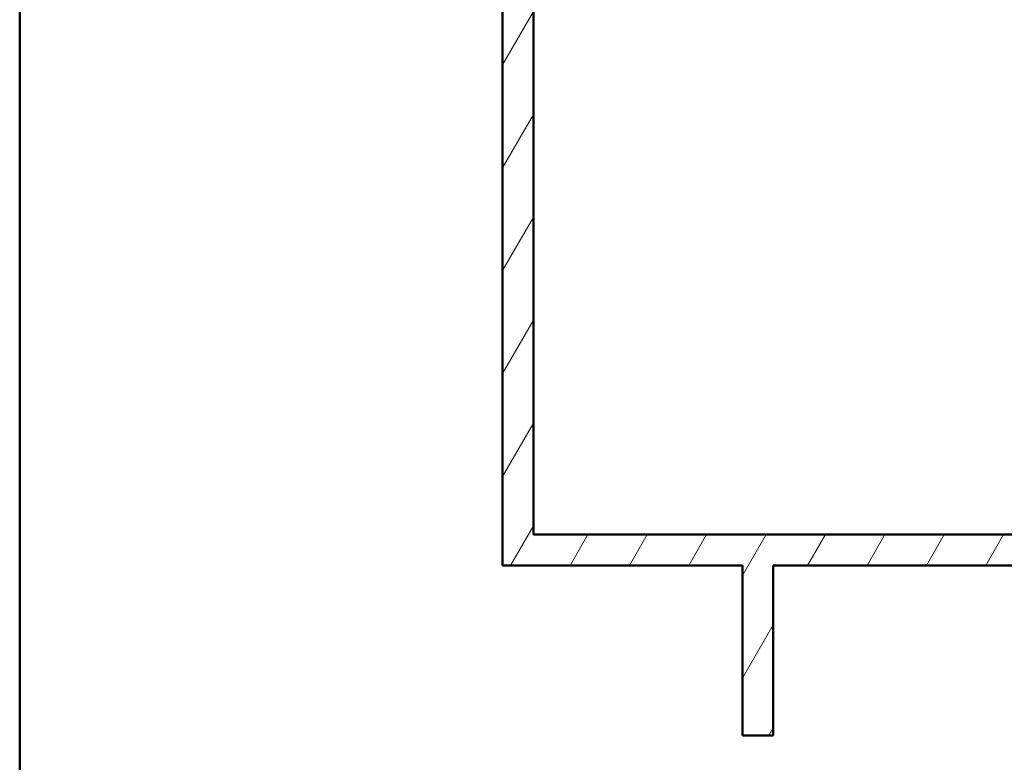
# Model space of a CAD drawing. Header units: millimetres. Extents: x 100 to 2000, y 93 to 2870.
# Tile 2 of 30: x 100 to 708, y 830 to 1289. Entities that reach past the tile are written whole.
import ezdxf

# ---------------------------------------------------------------- set-up
doc = ezdxf.new("R2010")
doc.units = ezdxf.units.MM
doc.header["$LTSCALE"] = 10
for name, color, linetype, lineweight in [('Dimensions(ISO)', 7, 'Continuous', 25), ('Hatch', 7, 'Continuous', 9), ('Sketch Geometry(ISO)', 7, 'Continuous', 50), ('Visible Edges(ISO)', 7, 'Continuous', 50)]:
    doc.layers.add(name, color=color, linetype=linetype, lineweight=lineweight)
doc.styles.add('Text_3.5mm', font='arial.ttf', dxfattribs={"width": 0.9})
doc.dimstyles.new('KS-STANDARD', dxfattribs={"dimscale": 10, "dimtxt": 3.5, "dimasz": 2.5, "dimexe": 3.175, "dimexo": 0, "dimgap": 0.8, "dimtad": 1, "dimdec": 1, "dimrnd": 1e-08, "dimtxsty": 'Text_3.5mm', "dimcen": 0.09, "dimdle": 10, "dimclrd": 7, "dimclre": 7, "dimclrt": 7, "dimadec": 0, "dimazin": 2, "dimtfac": 0.714286, "dimtdec": 4, "dimtmove": 0, "dimatfit": 3, "dimfxl": 1, "dimtolj": 1, "dimlwd": 25, "dimlwe": 25, "dimarcsym": 0})

# ---------------------------------------------------------------- blocks, each defined once
blk = doc.blocks.new('Borders Marketing Border')
at = {"layer": 'Sketch Geometry(ISO)'}
blk.add_line((10, 10), (10, 287), dxfattribs=at)
blk = doc.blocks.new('*D9')
at = {"layer": 'Defpoints', "color": 0, "linetype": 'Continuous'}
for p in [(646.45, 1407.76), (1068.05, 1407.76), (924.05, 846.96)]:
    blk.add_point(p, dxfattribs=at)
at = {"layer": 'Dimensions(ISO)', "color": 7, "linetype": 'Continuous', "lineweight": 25}
for p, q in [((646.45, 1407.76), (1099.8, 1407.76)), ((1068.05, 871.96), (1068.05, 1382.76)), ((924.05, 846.96), (1099.8, 846.96))]:
    blk.add_line(p, q, dxfattribs=at)
at = {"layer": 'Dimensions(ISO)', "color": 7, "linetype": 'Continuous'}
for points in [[(1063.89, 1382.76), (1072.22, 1382.76), (1068.05, 1407.76)], [(1063.89, 871.96), (1072.22, 871.96), (1068.05, 846.96)]]:
    blk.add_solid(points, dxfattribs=at)
at = {"layer": 'Dimensions(ISO)', "color": 7, "linetype": 'Continuous', "lineweight": 25, "insert": (1042.18, 1060.08), "char_height": 35, "attachment_point": 4, "rotation": 90, "style": 'Text_3.5mm'}
blk.add_mtext('\\A1;\\fArial|b0|i0;ca. 561', dxfattribs=at)

msp = doc.modelspace()

# ---------------------------------------------------------------- hatches: boundary and pattern name
at = {"layer": 'Hatch'}
h = msp.add_hatch(dxfattribs=at)
h.set_pattern_fill('ANSI31', color=256, scale=254, angle=15, style=0)
h.set_pattern_definition([(60, (0, 0), (-27.4963, 15.875), [])])
h.paths.add_polyline_path([(955.05, 1613.96), (974.05, 1613.96), (974.05, 1713.96), (955.05, 1713.96)])
h.paths.add_polyline_path([(565.05, 846.96), (565.05, 951.96), (905.05, 951.96), (905.05, 846.96), (924.05, 846.96), (924.05, 951.96), (974.05, 951.96), (974.05, 970.96), (417.05, 970.96), (417.05, 1713.96), (398.05, 1713.96), (398.05, 951.96), (546.05, 951.96), (546.05, 846.96)])

# ---------------------------------------------------------------- linework, layer by layer
at = {"layer": 'Visible Edges(ISO)'}
for p, q in [((398.05, 1713.96), (398.05, 951.96)), ((417.05, 970.96), (417.05, 1713.96)), ((974.05, 970.96), (417.05, 970.96)), ((398.05, 951.96), (546.05, 951.96)), ((546.05, 951.96), (546.05, 846.96)), ((565.05, 846.96), (565.05, 951.96)), ((565.05, 951.96), (905.05, 951.96)), ((546.05, 846.96), (565.05, 846.96))]:
    msp.add_line(p, q, dxfattribs=at)

# ---------------------------------------------------------------- block references
at = {"xscale": 10, "yscale": 10, "zscale": 10}
msp.add_blockref('Borders Marketing Border', (0, 0), dxfattribs=at)

# ---------------------------------------------------------------- dimensions: what is measured, and where the dimension line sits
at = {"layer": 'Dimensions(ISO)', "color": 7, "linetype": 'Continuous', "lineweight": 25}
dim = msp.add_linear_dim(base=(1068.05, 1407.76), p1=(924.05, 846.96), p2=(646.45, 1407.76), angle=90, text='\\fArial|b0|i0;ca. <>', dimstyle='KS-STANDARD', override={"dimgap": 0.8, "dimdec": 0, "dimtol": 0, "dimlim": 0, "dimtp": 0, "dimtm": 0, "dimtdec": 4, "dimtofl": 0, "dimatfit": 1}, dxfattribs=at)
dim.commit()
dim.dimension.update_dxf_attribs({"geometry": '*D9', "text_midpoint": (1068.05, 1127.36), "dimtype": 160})

doc.saveas('drawing.dxf')
